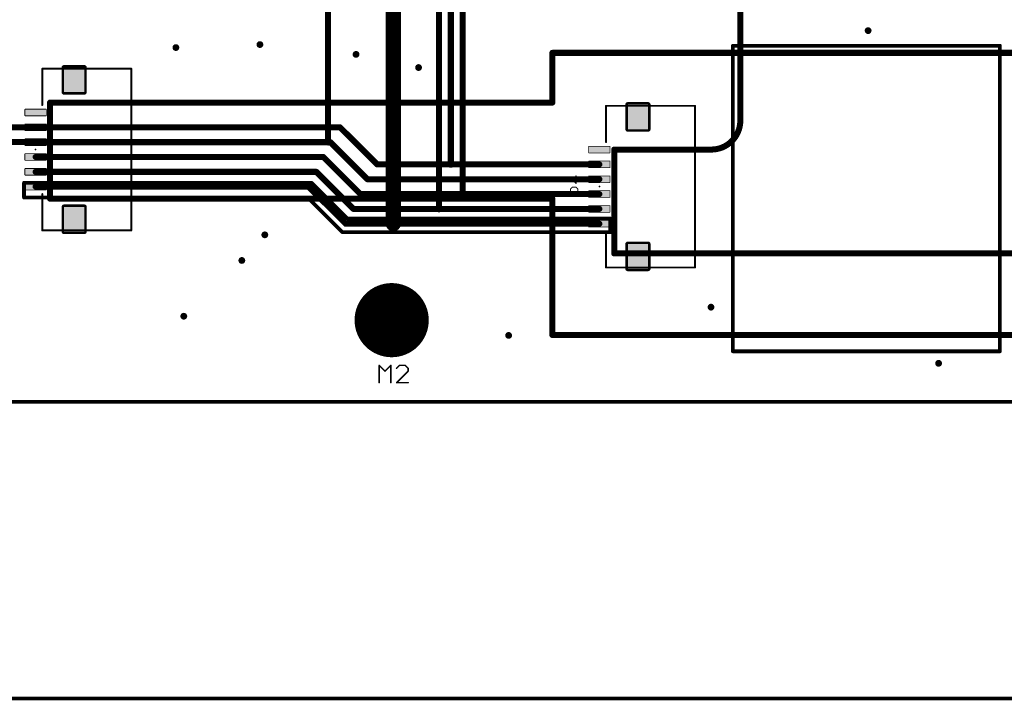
# Model space of a CAD drawing. Extents: x -10 to 150, y -20 to 180.
# Tile 3 of 70: x 28 to 94, y -20 to 26. Entities that reach past the tile are written whole.
import ezdxf

# ---------------------------------------------------------------- set-up
doc = ezdxf.new("R2010")
doc.units = 0
for name, color, linetype in [('1', 12, 'CONTINUOUS'), ('16', 132, 'CONTINUOUS'), ('17', 110, 'CONTINUOUS'), ('18', 110, 'CONTINUOUS'), ('19', 53, 'CONTINUOUS'), ('20', 6, 'CONTINUOUS'), ('21', 253, 'CONTINUOUS'), ('23', 53, 'CONTINUOUS'), ('25', 253, 'CONTINUOUS')]:
    doc.layers.add(name, color=color, linetype=linetype)

# ---------------------------------------------------------------- blocks, each defined once
blk = doc.blocks.new('ROUNDP')
at = {"const_width": 0.5}
blk.add_lwpolyline([(0, -0.25, 1), (0, 0.25, 1), (0, -0.25)], format="xyb", dxfattribs=at)
blk = doc.blocks.new('RECT240000X80000R20')
at = {"const_width": 0.05}
blk.add_lwpolyline([(0.725, -0.2), (0.725, 0.2, 0.4142), (0.7, 0.225), (-0.7, 0.225, 0.4142), (-0.725, 0.2), (-0.725, -0.2, 0.4142), (-0.7, -0.225), (0.7, -0.225, 0.4142)], format="xyb", close=True, dxfattribs=at)
blk.add_solid([(-0.7125, -0.2125), (0.7125, -0.2125), (-0.7125, 0.2125), (0.7125, 0.2125)])
blk = doc.blocks.new('RECT272000X320000R20')
at = {"const_width": 0.17}
blk.add_lwpolyline([(0.765, -0.83), (0.765, 0.83, 0.4142), (0.68, 0.915), (-0.68, 0.915, 0.4142), (-0.765, 0.83), (-0.765, -0.83, 0.4142), (-0.68, -0.915), (0.68, -0.915, 0.4142)], format="xyb", close=True, dxfattribs=at)
blk.add_solid([(-0.7054, -0.8554), (0.7054, -0.8554), (-0.7054, 0.8554), (0.7054, 0.8554)])
blk = doc.blocks.new('ROUNDV')
at = {"const_width": 0.5}
blk.add_lwpolyline([(0, -0.25, 1), (0, 0.25, 1), (0, -0.25)], format="xyb", dxfattribs=at)

msp = doc.modelspace()

# ---------------------------------------------------------------- linework, layer by layer
at = {"layer": '1'}
for points, const_width in [([(22.8854, 18.4912), (28.9912, 18.4912)], 0.4064), ([(28.9912, 18.4912), (29, 18.5)], 0.4064), ([(49.5212, 18.5), (29, 18.5)], 0.4064), ([(52.0212, 16), (49.5212, 18.5)], 0.4064), ([(24.3586, 17.5006), (28.9994, 17.5006)], 0.4064), ([(28.9994, 17.5006), (29, 17.5)], 0.4064), ([(48.8702, 17.5), (29, 17.5)], 0.4064), ([(51.3702, 15), (48.8702, 17.5)], 0.4064), ([(48.397, 16.5), (29, 16.5)], 0.4064), ([(50.897, 14), (48.397, 16.5)], 0.4064), ([(56.9888, 16), (52.0212, 16)], 0.4064), ([(56.9888, 16), (67, 16)], 0.4064), ([(47.9238, 15.5), (29, 15.5)], 0.4064), ([(50.4238, 13), (47.9238, 15.5)], 0.4064), ([(28.2194, 14.7574), (47.5996, 14.7574)], 0.254), ([(28.2194, 13.7668), (28.2194, 14.7574)], 0.254), ([(47.3998, 14.5), (29, 14.5)], 0.4064), ([(49.8998, 12), (47.3998, 14.5)], 0.4064), ([(47.5996, 14.7574), (50.0126, 12.3444)], 0.254), ([(67, 15), (51.3702, 15)], 0.4064), ([(58.3438, 14), (50.897, 14)], 0.4064), ([(57.785, 13.9954), (58.3392, 13.9954)], 0.4064), ([(58.3392, 13.9954), (58.3438, 14)], 0.4064), ([(58.3438, 14), (67, 14)], 0.4064), ([(47.3456, 13.7668), (28.2194, 13.7668)], 0.254), ([(49.6824, 11.43), (47.3456, 13.7668)], 0.254), ([(56.1848, 13), (50.4238, 13)], 0.4064), ([(56.1848, 13), (67, 13)], 0.4064), ([(53.1114, 12), (49.8998, 12)], 0.4064), ([(50.0126, 12.3444), (67.7418, 12.3444)], 0.254), ([(53.1114, 12), (67, 12)], 0.4064), ([(67.7418, 12.3444), (67.7418, 11.43)], 0.254), ([(67.7418, 11.43), (49.6824, 11.43)], 0.254), ([(-10, -20), (150, -20)], 0.254)]:
    msp.add_lwpolyline(points, dxfattribs=dict(at, const_width=const_width))
for points, const_width in [([(28.9194, 18.563, 1), (29.063, 18.4194)], 0.2032), ([(29, 18.6016, 1), (29, 18.3984)], 0.2032), ([(29.0718, 18.4282, 1), (28.9282, 18.5718)], 0.2032), ([(28.9912, 18.3896, 1), (28.9912, 18.5928)], 0.2032), ([(49.593, 18.5718, 1), (49.4494, 18.4282)], 0.2032), ([(49.5212, 18.3984, 1), (49.5212, 18.6016)], 0.2032), ([(29.0712, 17.5724, 1), (28.9276, 17.4288)], 0.2032), ([(29, 17.6016, 1), (29, 17.3984)], 0.2032), ([(28.9282, 17.4282, 1), (29.0718, 17.5718)], 0.2032), ([(28.9994, 17.399, 1), (28.9994, 17.6022)], 0.2032), ([(48.942, 17.5718, 1), (48.7984, 17.4282)], 0.2032), ([(48.8702, 17.3984, 1), (48.8702, 17.6016)], 0.2032), ([(29, 16.6016, 1), (29, 16.3984)], 0.2032), ([(48.4688, 16.5718, 1), (48.3252, 16.4282)], 0.2032), ([(48.397, 16.3984, 1), (48.397, 16.6016)], 0.2032), ([(52.0212, 16.1016, 1), (52.0212, 15.8984)], 0.2032), ([(51.9494, 15.9282, 1), (52.093, 16.0718)], 0.2032), ([(56.9888, 16.1016, 1), (56.9888, 15.8984)], 0.2032), ([(56.9888, 15.8984, 1), (56.9888, 16.1016)], 0.2032), ([(67, 15.8984, 1), (67, 16.1016)], 0.2032), ([(29, 15.6016, 1), (29, 15.3984)], 0.2032), ([(47.9956, 15.5718, 1), (47.852, 15.4282)], 0.2032), ([(47.9238, 15.3984, 1), (47.9238, 15.6016)], 0.2032), ([(28.2194, 14.8209, 1), (28.2194, 14.6939)], 0.127), ([(28.2829, 14.7574, 1), (28.1559, 14.7574)], 0.127), ([(29, 14.6016, 1), (29, 14.3984)], 0.2032), ([(47.4716, 14.5718, 1), (47.328, 14.4282)], 0.2032), ([(47.3998, 14.3984, 1), (47.3998, 14.6016)], 0.2032), ([(47.6445, 14.8023, 1), (47.5547, 14.7125)], 0.127), ([(47.5996, 14.6939, 1), (47.5996, 14.8209)], 0.127), ([(51.3702, 15.1016, 1), (51.3702, 14.8984)], 0.2032), ([(51.2984, 14.9282, 1), (51.442, 15.0718)], 0.2032), ([(67, 14.8984, 1), (67, 15.1016)], 0.2032), ([(50.897, 14.1016, 1), (50.897, 13.8984)], 0.2032), ([(50.8252, 13.9282, 1), (50.9688, 14.0718)], 0.2032), ([(57.785, 14.097, 1), (57.785, 13.8938)], 0.2032), ([(58.2674, 14.0672, 1), (58.411, 13.9236)], 0.2032), ([(58.3438, 14.1016, 1), (58.3438, 13.8984)], 0.2032), ([(58.4156, 13.9282, 1), (58.272, 14.0718)], 0.2032), ([(58.3392, 13.8938, 1), (58.3392, 14.097)], 0.2032), ([(58.3438, 13.8984, 1), (58.3438, 14.1016)], 0.2032), ([(67, 13.8984, 1), (67, 14.1016)], 0.2032), ([(28.2194, 13.8303, 1), (28.2194, 13.7033)], 0.127), ([(28.1559, 13.7668, 1), (28.2829, 13.7668)], 0.127), ([(47.3905, 13.8117, 1), (47.3007, 13.7219)], 0.127), ([(47.3456, 13.7033, 1), (47.3456, 13.8303)], 0.127), ([(50.4238, 13.1016, 1), (50.4238, 12.8984)], 0.2032), ([(50.352, 12.9282, 1), (50.4956, 13.0718)], 0.2032), ([(56.1848, 13.1016, 1), (56.1848, 12.8984)], 0.2032), ([(56.1848, 12.8984, 1), (56.1848, 13.1016)], 0.2032), ([(67, 12.8984, 1), (67, 13.1016)], 0.2032), ([(49.8998, 12.1016, 1), (49.8998, 11.8984)], 0.2032), ([(49.828, 11.9282, 1), (49.9716, 12.0718)], 0.2032), ([(50.0126, 12.4079, 1), (50.0126, 12.2809)], 0.127), ([(49.9677, 12.2995, 1), (50.0575, 12.3893)], 0.127), ([(53.1114, 12.1016, 1), (53.1114, 11.8984)], 0.2032), ([(53.1114, 11.8984, 1), (53.1114, 12.1016)], 0.2032), ([(67, 11.8984, 1), (67, 12.1016)], 0.2032), ([(67.8053, 12.3444, 1), (67.6783, 12.3444)], 0.127), ([(67.7418, 12.2809, 1), (67.7418, 12.4079)], 0.127), ([(49.6824, 11.4935, 1), (49.6824, 11.3665)], 0.127), ([(49.6375, 11.3851, 1), (49.7273, 11.4749)], 0.127), ([(67.6783, 11.43, 1), (67.8053, 11.43)], 0.127), ([(67.7418, 11.3665, 1), (67.7418, 11.4935)], 0.127)]:
    msp.add_lwpolyline(points, format="xyb", dxfattribs=dict(at, const_width=const_width))
at = {"layer": '16'}
for points, const_width in [([(56.9888, 16), (56.9888, 33.5876)], 0.4064), ([(48.7172, 17.5), (48.7172, 31.9278)], 0.4064), ([(57.785, 31.1404), (57.785, 13.9954)], 0.4064), ([(53.1114, 12), (53.1114, 27.7622)], 1.016), ([(56.1848, 27.7368), (56.1848, 13)], 0.4064), ([(-5, -20), (150, -20)], 0.254)]:
    msp.add_lwpolyline(points, dxfattribs=dict(at, const_width=const_width))
for points, const_width in [([(48.6156, 17.5, 1), (48.8188, 17.5)], 0.2032), ([(56.8872, 16, 1), (57.0904, 16)], 0.2032), ([(57.6834, 13.9954, 1), (57.8866, 13.9954)], 0.2032), ([(56.0832, 13, 1), (56.2864, 13)], 0.2032), ([(52.8574, 12, 1), (53.3654, 12)], 0.508)]:
    msp.add_lwpolyline(points, format="xyb", dxfattribs=dict(at, const_width=const_width))
at = {"layer": '19'}
msp.add_line((48.8702, 17.5), (48.7172, 17.5), dxfattribs=at)
at = {"layer": '20', "const_width": 0.254}
for points in [[(76, 24), (76, 3.4)], [(94, 24), (76, 24)], [(94, 3.4), (94, 24)], [(76, 3.4), (94, 3.4)], [(102.7402, 0), (3, 0)]]:
    msp.add_lwpolyline(points, dxfattribs=at)
at = {"layer": '20', "const_width": 0.127}
for points in [[(76.0635, 24, 1), (75.9365, 24)], [(76, 24.0635, 1), (76, 23.9365)], [(94.0635, 24, 1), (93.9365, 24)], [(94, 23.9365, 1), (94, 24.0635)], [(76, 3.4635, 1), (76, 3.3365)], [(75.9365, 3.4, 1), (76.0635, 3.4)], [(93.9365, 3.4, 1), (94.0635, 3.4)], [(94, 3.3365, 1), (94, 3.4635)]]:
    msp.add_lwpolyline(points, format="xyb", dxfattribs=at)
at = {"layer": '21'}
for points, const_width in [([(76.5, 18.9521), (76.5, 27.3785)], 0.4064), ([(63.8302, 20.1676), (63.8302, 23.5204)], 0.4064), ([(63.8302, 23.5204), (99.9236, 23.5204)], 0.4064), ([(35.45, 22.45), (29.45, 22.45)], 0.127), ([(29.45, 22.45), (29.45, 20)], 0.127), ([(35.45, 11.55), (35.45, 22.45)], 0.127), ([(29.972, 13.6906), (29.972, 20.1676)], 0.4064), ([(29.972, 20.1676), (63.8302, 20.1676)], 0.4064), ([(73.45, 19.95), (67.45, 19.95)], 0.127), ([(67.45, 19.95), (67.45, 17.5)], 0.127), ([(73.45, 9.05), (73.45, 19.95)], 0.127), ([(68, 10), (68, 17)], 0.4064), ([(68, 17), (74.5479, 17)], 0.4064), ([(29.45, 14), (29.45, 11.55)], 0.127), ([(29.972, 13.6906), (63.8302, 13.6906)], 0.4064), ([(63.8302, 13.6906), (63.8302, 4.5)], 0.4064), ([(29.45, 11.55), (35.45, 11.55)], 0.127), ([(67.45, 11.5), (67.45, 9.05)], 0.127), ([(99.949, 10), (68, 10)], 0.4064), ([(67.45, 9.05), (73.45, 9.05)], 0.127), ([(63.8302, 4.5), (99.9236, 4.5)], 0.4064)]:
    msp.add_lwpolyline(points, dxfattribs=dict(at, const_width=const_width))
for points, const_width in [([(63.9318, 23.5204, 1), (63.7286, 23.5204)], 0.2032), ([(63.8302, 23.622, 1), (63.8302, 23.4188)], 0.2032), ([(29.45, 22.4818, 1), (29.45, 22.4183)], 0.0635), ([(29.4818, 22.45, 1), (29.4183, 22.45)], 0.0635), ([(35.4818, 22.45, 1), (35.4183, 22.45)], 0.0635), ([(35.45, 22.4183, 1), (35.45, 22.4818)], 0.0635), ([(29.4183, 20, 1), (29.4818, 20)], 0.0635), ([(30.0736, 20.1676, 1), (29.8704, 20.1676)], 0.2032), ([(29.972, 20.2692, 1), (29.972, 20.066)], 0.2032), ([(63.7286, 20.1676, 1), (63.9318, 20.1676)], 0.2032), ([(63.8302, 20.066, 1), (63.8302, 20.2692)], 0.2032), ([(67.4818, 19.95, 1), (67.4183, 19.95)], 0.0635), ([(67.45, 19.9817, 1), (67.45, 19.9183)], 0.0635), ([(73.4818, 19.95, 1), (73.4183, 19.95)], 0.0635), ([(73.45, 19.9183, 1), (73.45, 19.9817)], 0.0635), ([(74.5479, 17, 0.4142), (76.5, 18.9521)], 0.4064), ([(76.6016, 18.9521, 1), (76.3984, 18.9521)], 0.2032), ([(76.3984, 18.9521, 1), (76.6016, 18.9521)], 0.2032), ([(67.4183, 17.5, 1), (67.4818, 17.5)], 0.0635), ([(68.1016, 17, 1), (67.8984, 17)], 0.2032), ([(68, 17.1016, 1), (68, 16.8984)], 0.2032), ([(74.5479, 17.1016, 1), (74.5479, 16.8984)], 0.2032), ([(74.5479, 16.8984, 1), (74.5479, 17.1016)], 0.2032), ([(29.4818, 14, 1), (29.4183, 14)], 0.0635), ([(29.972, 13.7922, 1), (29.972, 13.589)], 0.2032), ([(29.8704, 13.6906, 1), (30.0736, 13.6906)], 0.2032), ([(63.9318, 13.6906, 1), (63.7286, 13.6906)], 0.2032), ([(63.8302, 13.589, 1), (63.8302, 13.7922)], 0.2032), ([(29.45, 11.5818, 1), (29.45, 11.5183)], 0.0635), ([(29.4183, 11.55, 1), (29.4818, 11.55)], 0.0635), ([(35.4183, 11.55, 1), (35.4818, 11.55)], 0.0635), ([(35.45, 11.5183, 1), (35.45, 11.5818)], 0.0635), ([(67.4818, 11.5, 1), (67.4183, 11.5)], 0.0635), ([(68, 10.1016, 1), (68, 9.8984)], 0.2032), ([(67.8984, 10, 1), (68.1016, 10)], 0.2032), ([(67.45, 9.0818, 1), (67.45, 9.0183)], 0.0635), ([(67.4183, 9.05, 1), (67.4818, 9.05)], 0.0635), ([(73.4183, 9.05, 1), (73.4818, 9.05)], 0.0635), ([(73.45, 9.0183, 1), (73.45, 9.0818)], 0.0635), ([(63.8302, 4.6016, 1), (63.8302, 4.3984)], 0.2032), ([(63.7286, 4.5, 1), (63.9318, 4.5)], 0.2032)]:
    msp.add_lwpolyline(points, format="xyb", dxfattribs=dict(at, const_width=const_width))
at = {"layer": '23'}
for p in [(29, 17), (67, 14.5), (53, 5.5)]:
    msp.add_point(p, dxfattribs=at)
at = {"layer": '25'}
for points, const_width in [([(65.0553, 15.1126, 1), (65.0553, 15.0745)], 0.0381), ([(65.0687, 15.107, 1), (65.0418, 15.0801)], 0.0381), ([(65.4429, 15.2164, 1), (65.4048, 15.2164)], 0.0381), ([(65.4048, 14.7249, 1), (65.4429, 14.7249)], 0.0381), ([(65.4104, 14.7114, 1), (65.4374, 14.7384)], 0.0381), ([(65.7925, 15.0745, 1), (65.7925, 15.1126)], 0.0381), ([(65.0418, 14.3586, 1), (65.0687, 14.3316)], 0.0381), ([(65.0743, 14.3451, 1), (65.0362, 14.3451)], 0.0381), ([(65.0553, 13.9956, 1), (65.0553, 13.9575)], 0.0381), ([(65.0362, 13.9765, 1), (65.0743, 13.9765)], 0.0381), ([(65.1781, 14.487, 1), (65.1781, 14.4489)], 0.0381), ([(65.1916, 14.4545, 1), (65.1647, 14.4815)], 0.0381), ([(65.4374, 14.4815, 1), (65.4104, 14.4545)], 0.0381), ([(65.4239, 14.4489, 1), (65.4239, 14.487)], 0.0381), ([(65.5658, 14.3451, 1), (65.5277, 14.3451)], 0.0381), ([(65.5277, 13.9765, 1), (65.5658, 13.9765)], 0.0381), ([(65.5333, 14.3316, 1), (65.5602, 14.3586)], 0.0381), ([(65.7925, 13.9575, 1), (65.7925, 13.9956)], 0.0381), ([(52.1798, 2.471, 1), (52.1438, 2.435)], 0.0508), ([(52.1872, 2.453, 1), (52.1364, 2.453)], 0.0508), ([(52.5336, 2.0812, 1), (52.5696, 2.0452)], 0.0508), ([(52.5336, 2.0452, 1), (52.5696, 2.0812)], 0.0508), ([(52.9668, 2.453, 1), (52.916, 2.453)], 0.0508), ([(52.9594, 2.435, 1), (52.9234, 2.471)], 0.0508), ([(53.3132, 2.2761, 1), (53.3492, 2.2401)], 0.0508), ([(53.5261, 2.4784, 1), (53.5261, 2.4276)], 0.0508), ([(53.5441, 2.435, 1), (53.5081, 2.471)], 0.0508), ([(53.9339, 2.471, 1), (53.8979, 2.435)], 0.0508), ([(53.9159, 2.4276, 1), (53.9159, 2.4784)], 0.0508), ([(54.1362, 2.2581, 1), (54.0854, 2.2581)], 0.0508), ([(54.0854, 2.0632, 1), (54.1362, 2.0632)], 0.0508), ([(54.0928, 2.2401, 1), (54.1288, 2.2761)], 0.0508), ([(54.1288, 2.0452, 1), (54.0928, 2.0812)], 0.0508), ([(53.3312, 1.309, 1), (53.3312, 1.2582)], 0.0508), ([(54.1108, 1.2582, 1), (54.1108, 1.309)], 0.0508), ([(52.1364, 1.2836, 1), (52.1872, 1.2836)], 0.0508), ([(52.916, 1.2836, 1), (52.9668, 1.2836)], 0.0508), ([(53.3132, 1.3016, 1), (53.3492, 1.2656)], 0.0508)]:
    msp.add_lwpolyline(points, format="xyb", dxfattribs=dict(at, const_width=const_width))
for points, const_width in [([(65.7925, 15.0935), (65.0553, 15.0935)], 0.0762), ([(65.0553, 15.0935), (65.4239, 14.7249)], 0.0762), ([(65.4239, 14.7249), (65.4239, 15.2164)], 0.0762), ([(65.0553, 14.3451), (65.1781, 14.468)], 0.0762), ([(65.0553, 13.9765), (65.0553, 14.3451)], 0.0762), ([(65.7925, 13.9765), (65.0553, 13.9765)], 0.0762), ([(65.1781, 14.468), (65.4239, 14.468)], 0.0762), ([(65.4239, 14.468), (65.5468, 14.3451)], 0.0762), ([(65.5468, 14.3451), (65.5468, 13.9765)], 0.0762), ([(52.1618, 1.2836), (52.1618, 2.453)], 0.1016), ([(52.1618, 2.453), (52.5516, 2.0632)], 0.1016), ([(52.5516, 2.0632), (52.9414, 2.453)], 0.1016), ([(52.9414, 2.453), (52.9414, 1.2836)], 0.1016), ([(53.5261, 2.453), (53.3312, 2.2581)], 0.1016), ([(53.3312, 1.2836), (54.1108, 2.0632)], 0.1016), ([(53.9159, 2.453), (53.5261, 2.453)], 0.1016), ([(54.1108, 2.2581), (53.9159, 2.453)], 0.1016), ([(54.1108, 2.0632), (54.1108, 2.2581)], 0.1016), ([(54.1108, 1.2836), (53.3312, 1.2836)], 0.1016)]:
    msp.add_lwpolyline(points, dxfattribs=dict(at, const_width=const_width))

# ---------------------------------------------------------------- block references
at = {"layer": '1', "rotation": 180}
for name, p in [('RECT272000X320000R20', (31.6, 21.7)), ('RECT272000X320000R20', (69.6, 19.2)), ('RECT240000X80000R20', (29, 19.5)), ('RECT240000X80000R20', (29, 18.5)), ('RECT240000X80000R20', (29, 17.5)), ('RECT240000X80000R20', (29, 16.5)), ('RECT240000X80000R20', (67, 17)), ('RECT240000X80000R20', (67, 16)), ('RECT240000X80000R20', (29, 15.5)), ('RECT240000X80000R20', (29, 14.5)), ('RECT240000X80000R20', (67, 15)), ('RECT240000X80000R20', (67, 14)), ('RECT272000X320000R20', (31.6, 12.3)), ('RECT240000X80000R20', (67, 13)), ('RECT240000X80000R20', (67, 12)), ('RECT272000X320000R20', (69.6, 9.8))]:
    msp.add_blockref(name, p, dxfattribs=at)
at = {"layer": '17', "xscale": 5, "yscale": 5}
msp.add_blockref('ROUNDP', (53, 5.5), dxfattribs=at)
msp.add_blockref('ROUNDP', (53, 5.5), dxfattribs=at)
at = {"layer": '18', "xscale": 0.4572, "yscale": 0.4572}
for p in [(85.1154, 25.019), (85.1154, 25.019), (38.4556, 23.876), (38.4556, 23.876), (44.1198, 24.0792), (44.1198, 24.0792), (50.5968, 23.4188), (50.5968, 23.4188), (54.8132, 22.5298), (54.8132, 22.5298), (48.7172, 17.5), (48.7172, 17.5), (56.9888, 16), (56.9888, 16), (57.785, 13.9954), (57.785, 13.9954), (56.1848, 13), (56.1848, 13), (53.1114, 12), (53.1114, 12), (44.45, 11.2522), (44.45, 11.2522), (42.9006, 9.525), (42.9006, 9.525), (38.989, 5.7658), (38.989, 5.7658), (74.5236, 6.3754), (74.5236, 6.3754), (60.8838, 4.4704), (60.8838, 4.4704), (89.8652, 2.5908), (89.8652, 2.5908)]:
    msp.add_blockref('ROUNDV', p, dxfattribs=at)

doc.saveas('drawing.dxf')
